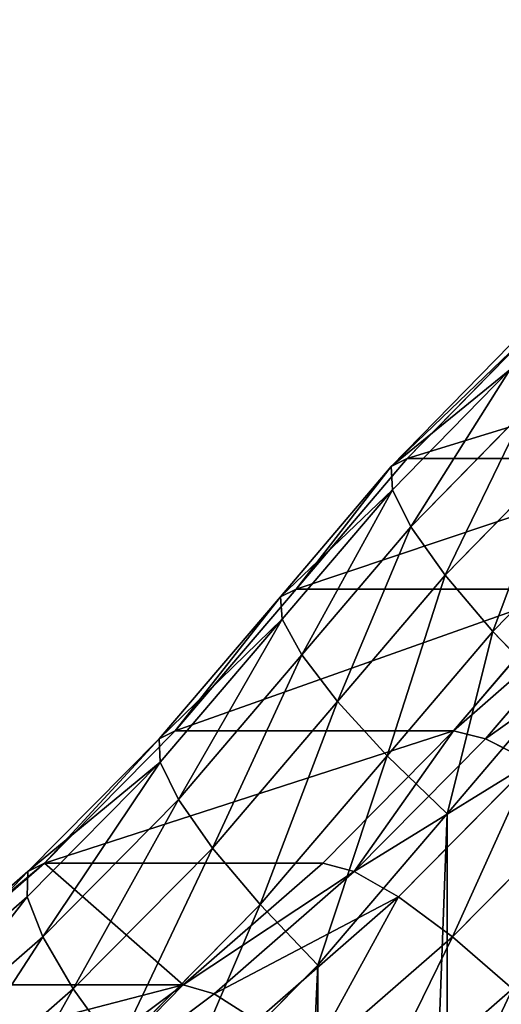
# Model space of a CAD drawing. Extents: x 0 to 1840, y 0 to 334.
# Tile 96 of 109: x 1796.26 to 1799.1, y 175.91 to 181.72. Entities that reach past the tile are written whole.
import ezdxf

# ---------------------------------------------------------------- set-up
doc = ezdxf.new("R2010")
doc.units = 0
doc.layers.get('0').update_dxf_attribs({"color": 13, "linetype": 'CONTINUOUS'})

# ---------------------------------------------------------------- blocks, each defined once
blk = doc.blocks.new('GROUP_16')
for p, q in [((39.3798, 32.8952, 10.5176), (40.1106, 32.1768, 10.5176)), ((39.4259, 32.9455, 10), (40.1601, 32.2237, 10)), ((39.2447, 32.7479, 11), (39.9656, 32.0392, 11)), ((39.0298, 32.5135, 11.4142), (39.7349, 31.8203, 11.4142)), ((38.7497, 32.208, 11.7321), (39.4342, 31.5351, 11.7321)), ((40.1601, 32.2237, 10), (40.1106, 32.1768, 10.5176)), ((40.1601, 32.2237, 4), (40.1601, 32.2237, 10)), ((40.1601, 32.2237, 10), (40.8422, 31.4526, 10)), ((40.1106, 32.1768, 10.5176), (39.9656, 32.0392, 11)), ((40.1106, 32.1768, 10.5176), (40.7912, 31.4074, 10.5176)), ((39.9656, 32.0392, 11), (39.7349, 31.8203, 11.4142)), ((39.9656, 32.0392, 11), (40.6417, 31.2749, 11)), ((38.4236, 31.8522, 11.9319), (39.084, 31.2029, 11.9319)), ((39.7349, 31.8203, 11.4142), (39.4342, 31.5351, 11.7321)), ((39.7349, 31.8203, 11.4142), (40.4038, 31.0641, 11.4142)), ((39.4342, 31.5351, 11.7321), (39.084, 31.2029, 11.9319)), ((39.4342, 31.5351, 11.7321), (40.0938, 30.7893, 11.7321)), ((40.8422, 31.4526, 10), (40.7912, 31.4074, 10.5176)), ((40.8422, 31.4526, 4), (40.8422, 31.4526, 10)), ((40.8422, 31.4526, 10), (41.5852, 30.6158, 10)), ((40.8422, 31.4526, 4), (41.5852, 30.6158, 4)), ((40.7912, 31.4074, 10.5176), (40.6417, 31.2749, 11)), ((40.7912, 31.4074, 3.4824), (41.5359, 30.5687, 3.4824)), ((40.7912, 31.4074, 10.5176), (41.5359, 30.5687, 10.5176)), ((40.6417, 31.2749, 11), (40.4038, 31.0641, 11.4142)), ((40.6417, 31.2749, 11), (41.3913, 30.4306, 11)), ((39.084, 31.2029, 11.9319), (38.7083, 30.8464, 12)), ((39.084, 31.2029, 11.9319), (39.7328, 30.4694, 11.9319)), ((40.4038, 31.0641, 11.4142), (40.0938, 30.7893, 11.7321)), ((40.4038, 31.0641, 11.4142), (41.1614, 30.2108, 11.4142)), ((39.3454, 30.1261, 12), (38.7083, 30.8464, 12)), ((40.0938, 30.7893, 11.7321), (39.7328, 30.4694, 11.9319)), ((40.0938, 30.7893, 11.7321), (40.8618, 29.9244, 11.7321)), ((41.5359, 30.5687, 3.4824), (41.5852, 30.6158, 4)), ((41.5359, 30.5687, 10.5176), (41.5852, 30.6158, 10)), ((41.5852, 30.6158, 4), (41.5852, 30.6158, 10)), ((41.5852, 30.6158, 10), (42.3875, 29.8359, 10)), ((41.5852, 30.6158, 4), (42.3875, 29.8359, 4)), ((41.3913, 30.4306, 3), (41.5359, 30.5687, 3.4824)), ((41.3913, 30.4306, 11), (41.5359, 30.5687, 10.5176)), ((41.5359, 30.5687, 3.4824), (42.3418, 29.7853, 3.4824)), ((41.5359, 30.5687, 10.5176), (42.3418, 29.7853, 10.5176)), ((39.7328, 30.4694, 11.9319), (39.3454, 30.1261, 12)), ((39.7328, 30.4694, 11.9319), (40.5128, 29.5909, 11.9319)), ((41.1614, 30.2108, 11.4142), (41.3913, 30.4306, 11)), ((41.3913, 30.4306, 3), (42.2078, 29.6369, 3)), ((41.3913, 30.4306, 11), (42.2078, 29.6369, 11)), ((40.8618, 29.9244, 11.7321), (41.1614, 30.2108, 11.4142)), ((41.1614, 30.2108, 2.5858), (41.9946, 29.4008, 2.5858)), ((41.1614, 30.2108, 11.4142), (41.9946, 29.4008, 11.4142)), ((40.1384, 29.233, 12), (39.3454, 30.1261, 12)), ((40.5128, 29.5909, 11.9319), (40.8618, 29.9244, 11.7321)), ((40.8618, 29.9244, 11.7321), (41.7168, 29.0932, 11.7321)), ((42.3875, 29.8359, 4), (42.3418, 29.7853, 3.4824)), ((42.3875, 29.8359, 10), (42.3418, 29.7853, 10.5176)), ((42.3875, 29.8359, 4), (42.3875, 29.8359, 10)), ((42.3875, 29.8359, 10), (43.2449, 29.1169, 10)), ((42.3875, 29.8359, 4), (43.2449, 29.1169, 4)), ((42.3418, 29.7853, 3.4824), (42.2078, 29.6369, 3)), ((42.3418, 29.7853, 10.5176), (42.2078, 29.6369, 11)), ((42.3418, 29.7853, 3.4824), (43.203, 29.0631, 3.4824)), ((42.3418, 29.7853, 10.5176), (43.203, 29.0631, 10.5176)), ((40.1384, 29.233, 12), (40.5128, 29.5909, 11.9319)), ((40.5128, 29.5909, 11.9319), (41.3933, 28.735, 11.9319)), ((42.2078, 29.6369, 3), (41.9946, 29.4008, 2.5858)), ((42.2078, 29.6369, 11), (41.9946, 29.4008, 11.4142)), ((42.2078, 29.6369, 3), (43.0803, 28.9052, 3)), ((42.2078, 29.6369, 11), (43.0803, 28.9052, 11)), ((41.9946, 29.4008, 2.5858), (41.7168, 29.0932, 2.2679)), ((41.9946, 29.4008, 11.4142), (41.7168, 29.0932, 11.7321)), ((41.9946, 29.4008, 2.5858), (42.885, 28.6542, 2.5858)), ((41.9946, 29.4008, 11.4142), (42.885, 28.6542, 11.4142)), ((41.0461, 28.3506, 12), (40.1384, 29.233, 12)), ((43.203, 29.0631, 3.4824), (43.2449, 29.1169, 4)), ((43.2449, 29.1169, 4), (43.2449, 29.1169, 10)), ((43.2449, 29.1169, 4), (44.1528, 28.4628, 4)), ((41.7168, 29.0932, 11.7321), (41.3933, 28.735, 11.9319)), ((41.7168, 29.0932, 2.2679), (42.6305, 28.327, 2.2679)), ((41.7168, 29.0932, 11.7321), (42.6305, 28.327, 11.7321)), ((43.0803, 28.9052, 3), (43.203, 29.0631, 3.4824)), ((43.203, 29.0631, 3.4824), (44.1149, 28.406, 3.4824))]:
    blk.add_line(p, q)
mesh = blk.add_polyface()
corners = [(30.0267, 34.8137, 2), (25, 4, 2), (25, 34.8137, 2), (30.0267, 4, 2), (30.9039, 34.7436, 2), (30.9039, 4.0701, 2), (31.7841, 34.6111, 2), (31.7841, 4.2026, 2), (32.6529, 34.4177, 2), (32.6529, 4.396, 2), (33.5061, 34.1641, 2), (33.5061, 4.6496, 2), (34.3395, 33.8518, 2), (34.3395, 4.9619, 2), (35.1492, 33.4821, 2), (35.1492, 5.3316, 2), (35.9312, 33.057, 2), (35.9312, 5.7568, 2), (36.6816, 32.5784, 2), (36.6816, 6.2354, 2), (37.3969, 6.7651, 2), (37.3969, 32.0486, 2), (38.0735, 31.4704, 2), (38.0735, 7.3433, 2), (38.7083, 30.8464, 2), (38.7083, 7.9673, 2), (39.3454, 30.1261, 2), (39.3454, 8.6876, 2), (40.1384, 9.5807, 2), (40.1384, 29.233, 2), (41.0461, 28.3506, 2), (41.0461, 10.4631, 2), (42.0161, 27.5372, 2), (42.0161, 11.2765, 2), (43.0432, 26.7971, 2), (43.0432, 12.0166, 2), (44.1219, 26.1345, 2), (44.1219, 12.6793, 2), (45.2462, 13.261, 2), (45.2462, 25.5527, 2), (46.4103, 25.0551, 2), (46.4103, 13.7586, 2), (47.6077, 24.6442, 2), (47.6077, 14.1695, 2), (48.832, 14.4914, 2), (48.832, 24.3224, 2), (50.0767, 24.0912, 2), (50.0767, 14.7225, 2), (51.3349, 14.8617, 2), (51.3349, 23.952, 2), (52.5633, 23.9069, 2), (52.5633, 14.9069, 2), (60.6, 14.9069, 2), (60.6, 23.9069, 2)]
mesh.append_faces([[corners[k] for k in face] for face in [(0, 1, 2), (52, 50, 53)]], dxfattribs={"vtx0": -1})
mesh.append_faces([[corners[k] for k in face] for face in [(1, 0, 3), (3, 4, 5), (5, 6, 7), (7, 8, 9), (9, 10, 11), (11, 12, 13), (13, 14, 15), (15, 16, 17), (17, 18, 19), (19, 18, 20), (20, 22, 23), (23, 24, 25), (25, 26, 27), (27, 26, 28), (28, 30, 31), (31, 32, 33), (33, 34, 35), (35, 36, 37), (37, 36, 38), (38, 40, 41), (41, 42, 43), (43, 42, 44), (44, 46, 47), (47, 46, 48), (48, 50, 51), (51, 50, 52)]], dxfattribs={"vtx0": -1, "vtx1": -1})
mesh.append_faces([[corners[k] for k in face] for face in [(3, 0, 4), (5, 4, 6), (7, 6, 8), (9, 8, 10), (11, 10, 12), (13, 12, 14), (15, 14, 16), (17, 16, 18), (20, 18, 21), (20, 21, 22), (23, 22, 24), (25, 24, 26), (28, 26, 29), (28, 29, 30), (31, 30, 32), (33, 32, 34), (35, 34, 36), (38, 36, 39), (38, 39, 40), (41, 40, 42), (44, 42, 45), (44, 45, 46), (48, 46, 49), (48, 49, 50)]], dxfattribs={"vtx0": -1, "vtx2": -1})
mesh = blk.add_polyface()
corners = [(30.0267, 4, 12), (25, 34.8137, 12), (25, 4, 12), (30.0267, 34.8137, 12), (30.9039, 34.7436, 12), (30.9039, 4.0701, 12), (31.7841, 4.2026, 12), (31.7841, 34.6111, 12), (32.6529, 4.396, 12), (32.6529, 34.4177, 12), (33.5061, 34.1641, 12), (33.5061, 4.6496, 12), (34.3395, 4.9619, 12), (34.3395, 33.8518, 12), (35.1492, 5.3316, 12), (35.1492, 33.4821, 12), (35.9312, 5.7568, 12), (35.9312, 33.057, 12), (36.6816, 6.2354, 12), (36.6816, 32.5784, 12), (37.3969, 6.7651, 12), (37.3969, 32.0486, 12), (38.0735, 7.3433, 12), (38.0735, 31.4704, 12), (38.7083, 7.9673, 12), (38.7083, 30.8464, 12), (39.3454, 8.6876, 12), (39.3454, 30.1261, 12), (40.1384, 9.5807, 12), (40.1384, 29.233, 12), (41.0461, 10.4631, 12), (41.0461, 28.3506, 12), (42.0161, 11.2765, 12), (42.0161, 27.5372, 12), (43.0432, 26.7971, 12), (43.0432, 12.0166, 12), (44.1219, 26.1345, 12), (44.1219, 12.6793, 12), (45.2462, 13.261, 12), (45.2462, 25.5527, 12), (46.4103, 13.7586, 12), (46.4103, 25.0551, 12), (47.6077, 24.6442, 12), (47.6077, 14.1695, 12), (48.832, 14.4914, 12), (48.832, 24.3224, 12), (50.0767, 14.7225, 12), (50.0767, 24.0912, 12), (51.3349, 14.8617, 12), (51.3349, 23.952, 12), (52.5633, 14.9069, 12), (52.5633, 23.9069, 12), (60.6, 14.9069, 12), (60.6, 23.9069, 12)]
mesh.append_faces([[corners[k] for k in face] for face in [(0, 1, 2), (51, 52, 53)]], dxfattribs={"vtx0": -1})
mesh.append_faces([[corners[k] for k in face] for face in [(1, 0, 3), (3, 0, 4), (4, 6, 7), (7, 8, 9), (9, 8, 10), (10, 12, 13), (13, 14, 15), (15, 16, 17), (17, 18, 19), (19, 20, 21), (21, 22, 23), (23, 24, 25), (25, 26, 27), (27, 28, 29), (29, 30, 31), (31, 32, 33), (33, 32, 34), (34, 35, 36), (36, 38, 39), (39, 40, 41), (41, 40, 42), (42, 44, 45), (45, 46, 47), (47, 48, 49), (49, 50, 51)]], dxfattribs={"vtx0": -1, "vtx1": -1})
mesh.append_faces([[corners[k] for k in face] for face in [(4, 0, 5), (4, 5, 6), (7, 6, 8), (10, 8, 11), (10, 11, 12), (13, 12, 14), (15, 14, 16), (17, 16, 18), (19, 18, 20), (21, 20, 22), (23, 22, 24), (25, 24, 26), (27, 26, 28), (29, 28, 30), (31, 30, 32), (34, 32, 35), (36, 35, 37), (36, 37, 38), (39, 38, 40), (42, 40, 43), (42, 43, 44), (45, 44, 46), (47, 46, 48), (49, 48, 50), (51, 50, 52)]], dxfattribs={"vtx0": -1, "vtx2": -1})
mesh = blk.add_polyface()
corners = [(39.2447, 32.7479, 11), (40.1106, 32.1768, 10.5176), (39.3798, 32.8952, 10.5176), (39.9656, 32.0392, 11)]
mesh.append_faces([[corners[k] for k in face] for face in [(0, 1, 2), (1, 0, 3)]], dxfattribs={"vtx0": -1})
mesh = blk.add_polyface()
corners = [(39.4259, 32.9455, 10), (40.1106, 32.1768, 10.5176), (40.1601, 32.2237, 10), (39.3798, 32.8952, 10.5176)]
mesh.append_faces([[corners[k] for k in face] for face in [(0, 1, 2), (1, 0, 3)]], dxfattribs={"vtx0": -1})
mesh = blk.add_polyface()
corners = [(39.4259, 32.9455, 4), (40.1601, 32.2237, 10), (40.1601, 32.2237, 4), (39.4259, 32.9455, 10)]
mesh.append_faces([[corners[k] for k in face] for face in [(0, 1, 2), (1, 0, 3)]], dxfattribs={"vtx0": -1})
mesh = blk.add_polyface()
corners = [(39.7349, 31.8203, 11.4142), (39.2447, 32.7479, 11), (39.0298, 32.5135, 11.4142), (39.9656, 32.0392, 11)]
mesh.append_faces([[corners[k] for k in face] for face in [(0, 1, 2), (1, 0, 3)]], dxfattribs={"vtx0": -1})
mesh = blk.add_polyface()
corners = [(39.4342, 31.5351, 11.7321), (39.0298, 32.5135, 11.4142), (38.7497, 32.208, 11.7321), (39.7349, 31.8203, 11.4142)]
mesh.append_faces([[corners[k] for k in face] for face in [(0, 1, 2), (1, 0, 3)]], dxfattribs={"vtx0": -1})
mesh = blk.add_polyface()
corners = [(39.084, 31.2029, 11.9319), (38.7497, 32.208, 11.7321), (38.4236, 31.8522, 11.9319), (39.4342, 31.5351, 11.7321)]
mesh.append_faces([[corners[k] for k in face] for face in [(0, 1, 2), (1, 0, 3)]], dxfattribs={"vtx0": -1})
mesh = blk.add_polyface()
corners = [(40.8422, 31.4526, 10), (40.1106, 32.1768, 10.5176), (40.7912, 31.4074, 10.5176), (40.1601, 32.2237, 10)]
mesh.append_faces([[corners[k] for k in face] for face in [(0, 1, 2), (1, 0, 3)]], dxfattribs={"vtx0": -1})
mesh = blk.add_polyface()
corners = [(40.1601, 32.2237, 4), (40.8422, 31.4526, 10), (40.8422, 31.4526, 4), (40.1601, 32.2237, 10)]
mesh.append_faces([[corners[k] for k in face] for face in [(0, 1, 2), (1, 0, 3)]], dxfattribs={"vtx0": -1})
mesh = blk.add_polyface()
corners = [(40.7912, 31.4074, 10.5176), (39.9656, 32.0392, 11), (40.6417, 31.2749, 11), (40.1106, 32.1768, 10.5176)]
mesh.append_faces([[corners[k] for k in face] for face in [(0, 1, 2), (1, 0, 3)]], dxfattribs={"vtx0": -1})
mesh = blk.add_polyface()
corners = [(40.4038, 31.0641, 11.4142), (39.9656, 32.0392, 11), (39.7349, 31.8203, 11.4142), (40.6417, 31.2749, 11)]
mesh.append_faces([[corners[k] for k in face] for face in [(0, 1, 2), (1, 0, 3)]], dxfattribs={"vtx0": -1})
mesh = blk.add_polyface()
corners = [(38.7083, 30.8464, 12), (38.4236, 31.8522, 11.9319), (38.0735, 31.4704, 12), (39.084, 31.2029, 11.9319)]
mesh.append_faces([[corners[k] for k in face] for face in [(0, 1, 2), (1, 0, 3)]], dxfattribs={"vtx0": -1})
mesh = blk.add_polyface()
corners = [(40.0938, 30.7893, 11.7321), (39.7349, 31.8203, 11.4142), (39.4342, 31.5351, 11.7321), (40.4038, 31.0641, 11.4142)]
mesh.append_faces([[corners[k] for k in face] for face in [(0, 1, 2), (1, 0, 3)]], dxfattribs={"vtx0": -1})
mesh = blk.add_polyface()
corners = [(39.7328, 30.4694, 11.9319), (39.4342, 31.5351, 11.7321), (39.084, 31.2029, 11.9319), (40.0938, 30.7893, 11.7321)]
mesh.append_faces([[corners[k] for k in face] for face in [(0, 1, 2), (1, 0, 3)]], dxfattribs={"vtx0": -1})
mesh = blk.add_polyface()
corners = [(40.7912, 31.4074, 3.4824), (41.5852, 30.6158, 4), (41.5359, 30.5687, 3.4824), (40.8422, 31.4526, 4)]
mesh.append_faces([[corners[k] for k in face] for face in [(0, 1, 2), (1, 0, 3)]], dxfattribs={"vtx0": -1})
mesh = blk.add_polyface()
corners = [(41.5852, 30.6158, 10), (40.7912, 31.4074, 10.5176), (41.5359, 30.5687, 10.5176), (40.8422, 31.4526, 10)]
mesh.append_faces([[corners[k] for k in face] for face in [(0, 1, 2), (1, 0, 3)]], dxfattribs={"vtx0": -1})
mesh = blk.add_polyface()
corners = [(40.8422, 31.4526, 4), (41.5852, 30.6158, 10), (41.5852, 30.6158, 4), (40.8422, 31.4526, 10)]
mesh.append_faces([[corners[k] for k in face] for face in [(0, 1, 2), (1, 0, 3)]], dxfattribs={"vtx0": -1})
mesh = blk.add_polyface()
corners = [(40.6417, 31.2749, 3), (41.5359, 30.5687, 3.4824), (41.3913, 30.4306, 3), (40.7912, 31.4074, 3.4824)]
mesh.append_faces([[corners[k] for k in face] for face in [(0, 1, 2), (1, 0, 3)]], dxfattribs={"vtx0": -1})
mesh = blk.add_polyface()
corners = [(41.5359, 30.5687, 10.5176), (40.6417, 31.2749, 11), (41.3913, 30.4306, 11), (40.7912, 31.4074, 10.5176)]
mesh.append_faces([[corners[k] for k in face] for face in [(0, 1, 2), (1, 0, 3)]], dxfattribs={"vtx0": -1})
mesh = blk.add_polyface()
corners = [(41.1614, 30.2108, 11.4142), (40.6417, 31.2749, 11), (40.4038, 31.0641, 11.4142), (41.3913, 30.4306, 11)]
mesh.append_faces([[corners[k] for k in face] for face in [(0, 1, 2), (1, 0, 3)]], dxfattribs={"vtx0": -1})
mesh = blk.add_polyface()
corners = [(39.3454, 30.1261, 12), (39.084, 31.2029, 11.9319), (38.7083, 30.8464, 12), (39.7328, 30.4694, 11.9319)]
mesh.append_faces([[corners[k] for k in face] for face in [(0, 1, 2), (1, 0, 3)]], dxfattribs={"vtx0": -1})
mesh = blk.add_polyface()
corners = [(40.8618, 29.9244, 11.7321), (40.4038, 31.0641, 11.4142), (40.0938, 30.7893, 11.7321), (41.1614, 30.2108, 11.4142)]
mesh.append_faces([[corners[k] for k in face] for face in [(0, 1, 2), (1, 0, 3)]], dxfattribs={"vtx0": -1})
mesh = blk.add_polyface()
corners = [(40.5128, 29.5909, 11.9319), (40.0938, 30.7893, 11.7321), (39.7328, 30.4694, 11.9319), (40.8618, 29.9244, 11.7321)]
mesh.append_faces([[corners[k] for k in face] for face in [(0, 1, 2), (1, 0, 3)]], dxfattribs={"vtx0": -1})
mesh = blk.add_polyface()
corners = [(41.5852, 30.6158, 4), (42.3418, 29.7853, 3.4824), (41.5359, 30.5687, 3.4824), (42.3875, 29.8359, 4)]
mesh.append_faces([[corners[k] for k in face] for face in [(0, 1, 2), (1, 0, 3)]], dxfattribs={"vtx0": -1})
mesh = blk.add_polyface()
corners = [(41.5359, 30.5687, 10.5176), (42.3875, 29.8359, 10), (41.5852, 30.6158, 10), (42.3418, 29.7853, 10.5176)]
mesh.append_faces([[corners[k] for k in face] for face in [(0, 1, 2), (1, 0, 3)]], dxfattribs={"vtx0": -1})
mesh = blk.add_polyface()
corners = [(41.5852, 30.6158, 4), (42.3875, 29.8359, 10), (42.3875, 29.8359, 4), (41.5852, 30.6158, 10)]
mesh.append_faces([[corners[k] for k in face] for face in [(0, 1, 2), (1, 0, 3)]], dxfattribs={"vtx0": -1})
mesh = blk.add_polyface()
corners = [(41.3913, 30.4306, 3), (42.3418, 29.7853, 3.4824), (42.2078, 29.6369, 3), (41.5359, 30.5687, 3.4824)]
mesh.append_faces([[corners[k] for k in face] for face in [(0, 1, 2), (1, 0, 3)]], dxfattribs={"vtx0": -1})
mesh = blk.add_polyface()
corners = [(41.3913, 30.4306, 11), (42.3418, 29.7853, 10.5176), (41.5359, 30.5687, 10.5176), (42.2078, 29.6369, 11)]
mesh.append_faces([[corners[k] for k in face] for face in [(0, 1, 2), (1, 0, 3)]], dxfattribs={"vtx0": -1})
mesh = blk.add_polyface()
corners = [(40.1384, 29.233, 12), (39.7328, 30.4694, 11.9319), (39.3454, 30.1261, 12), (40.5128, 29.5909, 11.9319)]
mesh.append_faces([[corners[k] for k in face] for face in [(0, 1, 2), (1, 0, 3)]], dxfattribs={"vtx0": -1})
mesh = blk.add_polyface()
corners = [(41.3913, 30.4306, 3), (41.9946, 29.4008, 2.5858), (41.1614, 30.2108, 2.5858), (42.2078, 29.6369, 3)]
mesh.append_faces([[corners[k] for k in face] for face in [(0, 1, 2), (1, 0, 3)]], dxfattribs={"vtx0": -1})
mesh = blk.add_polyface()
corners = [(41.9946, 29.4008, 11.4142), (41.3913, 30.4306, 11), (41.1614, 30.2108, 11.4142), (42.2078, 29.6369, 11)]
mesh.append_faces([[corners[k] for k in face] for face in [(0, 1, 2), (1, 0, 3)]], dxfattribs={"vtx0": -1})
mesh = blk.add_polyface()
corners = [(41.1614, 30.2108, 2.5858), (41.7168, 29.0932, 2.2679), (40.8618, 29.9244, 2.2679), (41.9946, 29.4008, 2.5858)]
mesh.append_faces([[corners[k] for k in face] for face in [(0, 1, 2), (1, 0, 3)]], dxfattribs={"vtx0": -1})
mesh = blk.add_polyface()
corners = [(41.7168, 29.0932, 11.7321), (41.1614, 30.2108, 11.4142), (40.8618, 29.9244, 11.7321), (41.9946, 29.4008, 11.4142)]
mesh.append_faces([[corners[k] for k in face] for face in [(0, 1, 2), (1, 0, 3)]], dxfattribs={"vtx0": -1})
mesh = blk.add_polyface()
corners = [(41.3933, 28.735, 11.9319), (40.8618, 29.9244, 11.7321), (40.5128, 29.5909, 11.9319), (41.7168, 29.0932, 11.7321)]
mesh.append_faces([[corners[k] for k in face] for face in [(0, 1, 2), (1, 0, 3)]], dxfattribs={"vtx0": -1})
mesh = blk.add_polyface()
corners = [(42.3418, 29.7853, 3.4824), (43.2449, 29.1169, 4), (43.203, 29.0631, 3.4824), (42.3875, 29.8359, 4)]
mesh.append_faces([[corners[k] for k in face] for face in [(0, 1, 2), (1, 0, 3)]], dxfattribs={"vtx0": -1})
mesh = blk.add_polyface()
corners = [(42.3875, 29.8359, 10), (43.203, 29.0631, 10.5176), (43.2449, 29.1169, 10), (42.3418, 29.7853, 10.5176)]
mesh.append_faces([[corners[k] for k in face] for face in [(0, 1, 2), (1, 0, 3)]], dxfattribs={"vtx0": -1})
mesh = blk.add_polyface()
corners = [(42.3875, 29.8359, 10), (43.2449, 29.1169, 4), (42.3875, 29.8359, 4), (43.2449, 29.1169, 10)]
mesh.append_faces([[corners[k] for k in face] for face in [(0, 1, 2), (1, 0, 3)]], dxfattribs={"vtx0": -1})
mesh = blk.add_polyface()
corners = [(42.2078, 29.6369, 3), (43.203, 29.0631, 3.4824), (43.0803, 28.9052, 3), (42.3418, 29.7853, 3.4824)]
mesh.append_faces([[corners[k] for k in face] for face in [(0, 1, 2), (1, 0, 3)]], dxfattribs={"vtx0": -1})
mesh = blk.add_polyface()
corners = [(42.3418, 29.7853, 10.5176), (43.0803, 28.9052, 11), (43.203, 29.0631, 10.5176), (42.2078, 29.6369, 11)]
mesh.append_faces([[corners[k] for k in face] for face in [(0, 1, 2), (1, 0, 3)]], dxfattribs={"vtx0": -1})
mesh = blk.add_polyface()
corners = [(41.0461, 28.3506, 12), (40.5128, 29.5909, 11.9319), (40.1384, 29.233, 12), (41.3933, 28.735, 11.9319)]
mesh.append_faces([[corners[k] for k in face] for face in [(0, 1, 2), (1, 0, 3)]], dxfattribs={"vtx0": -1})
mesh = blk.add_polyface()
corners = [(42.2078, 29.6369, 3), (42.885, 28.6542, 2.5858), (41.9946, 29.4008, 2.5858), (43.0803, 28.9052, 3)]
mesh.append_faces([[corners[k] for k in face] for face in [(0, 1, 2), (1, 0, 3)]], dxfattribs={"vtx0": -1})
mesh = blk.add_polyface()
corners = [(42.885, 28.6542, 11.4142), (42.2078, 29.6369, 11), (41.9946, 29.4008, 11.4142), (43.0803, 28.9052, 11)]
mesh.append_faces([[corners[k] for k in face] for face in [(0, 1, 2), (1, 0, 3)]], dxfattribs={"vtx0": -1})
mesh = blk.add_polyface()
corners = [(41.9946, 29.4008, 2.5858), (42.6305, 28.327, 2.2679), (41.7168, 29.0932, 2.2679), (42.885, 28.6542, 2.5858)]
mesh.append_faces([[corners[k] for k in face] for face in [(0, 1, 2), (1, 0, 3)]], dxfattribs={"vtx0": -1})
mesh = blk.add_polyface()
corners = [(42.6305, 28.327, 11.7321), (41.9946, 29.4008, 11.4142), (41.7168, 29.0932, 11.7321), (42.885, 28.6542, 11.4142)]
mesh.append_faces([[corners[k] for k in face] for face in [(0, 1, 2), (1, 0, 3)]], dxfattribs={"vtx0": -1})
mesh = blk.add_polyface()
corners = [(43.2449, 29.1169, 4), (44.1149, 28.406, 3.4824), (43.203, 29.0631, 3.4824), (44.1528, 28.4628, 4)]
mesh.append_faces([[corners[k] for k in face] for face in [(0, 1, 2), (1, 0, 3)]], dxfattribs={"vtx0": -1})
mesh = blk.add_polyface()
corners = [(43.2449, 29.1169, 4), (44.1528, 28.4628, 10), (44.1528, 28.4628, 4), (43.2449, 29.1169, 10)]
mesh.append_faces([[corners[k] for k in face] for face in [(0, 1, 2), (1, 0, 3)]], dxfattribs={"vtx0": -1})
mesh = blk.add_polyface()
corners = [(41.7168, 29.0932, 2.2679), (42.3342, 27.946, 2.0681), (41.3933, 28.735, 2.0681), (42.6305, 28.327, 2.2679)]
mesh.append_faces([[corners[k] for k in face] for face in [(0, 1, 2), (1, 0, 3)]], dxfattribs={"vtx0": -1})
mesh = blk.add_polyface()
corners = [(42.3342, 27.946, 11.9319), (41.7168, 29.0932, 11.7321), (41.3933, 28.735, 11.9319), (42.6305, 28.327, 11.7321)]
mesh.append_faces([[corners[k] for k in face] for face in [(0, 1, 2), (1, 0, 3)]], dxfattribs={"vtx0": -1})
mesh = blk.add_polyface()
corners = [(43.0803, 28.9052, 3), (44.1149, 28.406, 3.4824), (44.0041, 28.2396, 3), (43.203, 29.0631, 3.4824)]
mesh.append_faces([[corners[k] for k in face] for face in [(0, 1, 2), (1, 0, 3)]], dxfattribs={"vtx0": -1})
blk = doc.blocks.new('GROUP_29')
at = {"extrusion": (-0.274008, -0.961727, -8.13125e-16), "rotation": 180}
blk.add_blockref('GROUP_16', (1767.1073, 187.3896, -512.5215), dxfattribs=at)

msp = doc.modelspace()

# ---------------------------------------------------------------- block references
at = {"extrusion": (0, -1, -4.996e-16)}
msp.add_blockref('GROUP_29', (0, 0, -334.2954), dxfattribs=at)

doc.saveas('drawing.dxf')
